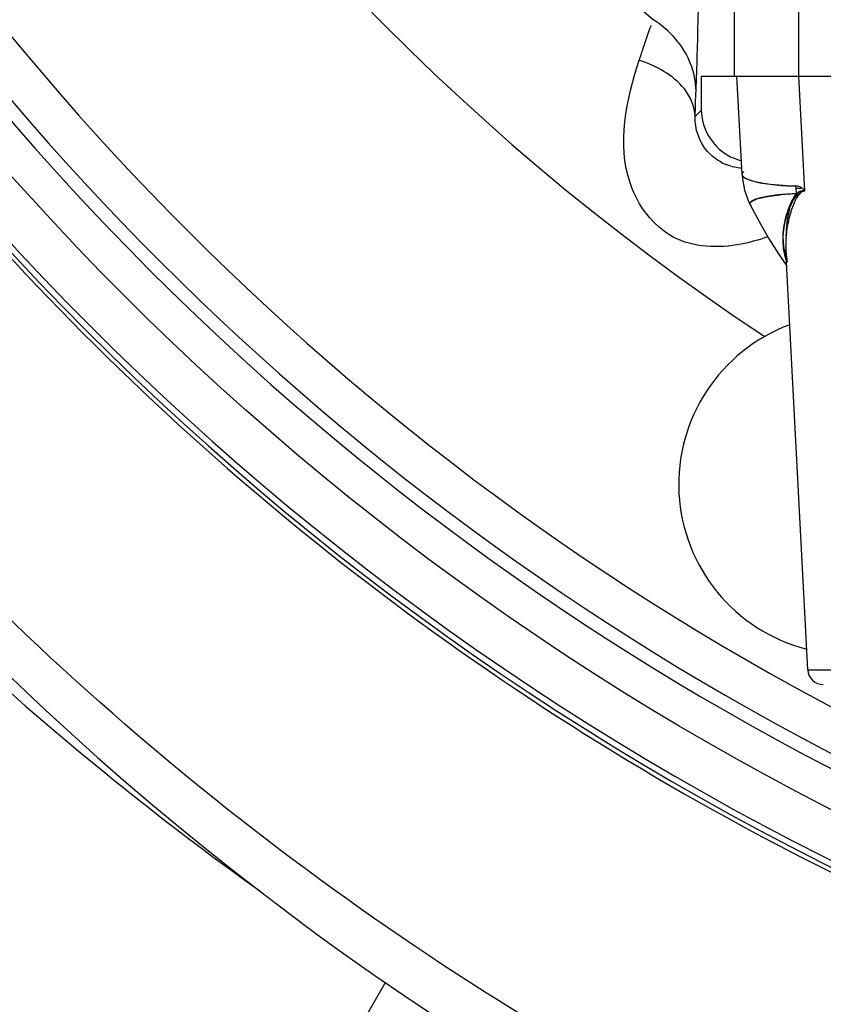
# Model space of a CAD drawing. Header units: inches. Extents: x 22575 to 24734, y 6028 to 6659.
# Tile 145 of 163: x 24683.62 to 24686.69, y 6488.08 to 6491.84. Entities that reach past the tile are written whole.
import ezdxf

# ---------------------------------------------------------------- set-up
doc = ezdxf.new("R2010")
doc.units = ezdxf.units.IN
doc.header["$LTSCALE"] = 0.5
doc.header["$MEASUREMENT"] = 0

# ---------------------------------------------------------------- blocks, each defined once
blk = doc.blocks.new('Flygt Small 7 MGD')
at = {"color": 6, "linetype": 'Continuous'}
for p, q in [((24698.5467, 6490.5092), (24698.5467, 6488.6112)), ((24698.7927, 6490.506), (24698.7928, 6488.6112)), ((24698.4218, 6488.6112), (24698.4218, 6488.4806)), ((24698.4218, 6488.6112), (24709.0766, 6488.6112)), ((24698.5775, 6488.2358), (24698.5578, 6488.6114)), ((24698.8165, 6488.173), (24698.7947, 6488.6112)), ((24698.4218, 6488.4806), (24698.3988, 6488.4576)), ((24698.5775, 6488.2358), (24698.5788, 6488.2194)), ((24698.5775, 6488.2358), (24698.5778, 6488.234)), ((24698.5788, 6488.2194), (24698.587, 6488.1763)), ((24698.5804, 6488.2295), (24698.5821, 6488.2278)), ((24698.614, 6488.2127), (24698.6302, 6488.2082)), ((24698.8085, 6488.1714), (24698.8115, 6488.1724)), ((24698.6067, 6488.1256), (24698.6068, 6488.126)), ((24698.607, 6488.1256), (24698.6072, 6488.126)), ((24698.6073, 6488.123), (24698.6424, 6488.0562)), ((24698.618, 6488.1358), (24698.6268, 6488.1397)), ((24698.681, 6488.1531), (24698.6828, 6488.1534)), ((24698.6812, 6488.1531), (24698.6829, 6488.1533)), ((24698.6132, 6488.118), (24698.6114, 6488.119)), ((24698.8284, 6486.3444), (24698.7445, 6487.9477)), ((24698.7166, 6487.9327), (24698.7476, 6487.8882)), ((24698.8284, 6486.3444), (24701.6626, 6486.3441)), ((24697.2164, 6485.1521), (24693.5454, 6478.8125))]:
    blk.add_line(p, q, dxfattribs=at)
at = {"color": 7, "linetype": 'Continuous'}
for p, q in [((24698.7915, 6488.1679), (24698.795, 6488.1702)), ((24698.8128, 6488.174), (24698.8165, 6488.173)), ((24698.7781, 6488.1315), (24698.7723, 6488.1176)), ((24698.7723, 6488.1176), (24698.7665, 6488.1016))]:
    blk.add_line(p, q, dxfattribs=at)
at = {"color": 6, "linetype": 'Continuous'}
for points in [[(24698.587, 6488.1763), (24698.6011, 6488.1363), (24698.6074, 6488.1229)], [(24698.6424, 6488.0562), (24698.6785, 6487.9933), (24698.7166, 6487.9327)]]:
    blk.add_lwpolyline(points, dxfattribs=at)
blk.add_circle((24703.7492, 6495.3041), 10.6496, dxfattribs=at)
for centre, radius, start, end in [((24703.7492, 6494.6348), 11.5158, 92.40024, 267.59984), ((24703.7492, 6495.3041), 10.8465, 92.54966, 87.45034), ((24703.7492, 6495.3041), 10.8234, 92.54964, 87.45036), ((24703.7492, 6495.3041), 10.4602, 105.90433, 254.09567), ((24703.7492, 6495.3041), 10.303, 105.90432, 254.09568), ((24703.7492, 6495.3041), 8.5039, 141.15576, 229.61252), ((24703.7492, 6495.3041), 10.5118, 181.55693, 256.85125), ((24703.7492, 6495.3041), 9.2167, 183.48807, 236.51193), ((24698.6218, 6488.4885), 0.205, 240.3715, 256.696), ((24698.593, 6488.4654), 0.2062, 242.5949, 249.2463), ((24698.6351, 6488.3061), 0.0952, 244.1829, 245.6493), ((24698.7167, 6488.5646), 0.3667, 256.3665, 258.0362), ((24698.7299, 6488.6266), 0.4301, 258.0232, 259.1781), ((24698.7393, 6488.6756), 0.48, 259.172, 259.981), ((24698.7993, 6487.3531), 0.8089, 94.0196, 95.309), ((24698.808, 6489.3326), 1.141, 266.5467, 268.682), ((24698.8047, 6487.2781), 0.8841, 93.3517, 94.0287), ((24698.8103, 6487.1754), 0.9869, 91.4869, 93.3307), ((24698.909, 6491.3313), 3.1501, 267.683, 268.0415), ((24698.909, 6491.3308), 3.1496, 267.6829, 268.0415), ((24698.6467, 6488.0791), 0.0636, 116.803, 117.9372), ((24698.711, 6487.8996), 0.2545, 104.8669, 105.4744), ((24699.1021, 6487.9664), 0.3581, 182.9931, 183.6089), ((24699.0945, 6487.9659), 0.3504, 183.6021, 186.1699), ((24699.0806, 6487.9644), 0.3365, 186.1588, 190.9158), ((24698.9854, 6487.053), 0.6496, 110.3543, 255.6095), ((24703.7607, 6495.3158), 12.0694, 227.75754, 234.40921), ((24698.8874, 6486.3475), 0.0591, 182.996, 269.996)]:
    blk.add_arc(centre, radius, start, end, dxfattribs=at)
at = {"color": 7, "linetype": 'Continuous'}
for centre, radius, start, end in [((24699.069, 6488.2056), 0.2876, 182.7418, 188.7192), ((24698.7821, 6488.1523), 0.0396, 84.5387, 90.4638), ((24699.1714, 6487.9654), 0.4272, 161.4112, 166.1806), ((24699.1811, 6487.9628), 0.4373, 166.1555, 174.6432)]:
    blk.add_arc(centre, radius, start, end, dxfattribs=at)
at = {"color": 6, "linetype": 'Continuous'}
for points, knots in [([(24692.8973, 6495.2987), (24692.8966, 6493.9614), (24693.4005, 6491.2602), (24695.5714, 6487.7792), (24698.8545, 6485.3192), (24701.5034, 6484.5877), (24702.836, 6484.4751)], [0, 0, 0, 0, 0.249994, 0.499995, 0.749999, 1, 1, 1, 1]), ([(24703.267, 6483.3399), (24701.927, 6483.3961), (24699.238, 6483.9887), (24695.7673, 6486.2186), (24693.2713, 6489.5341), (24692.49, 6492.2117), (24692.349, 6493.5681)], [0, 0, 0, 0, 0.248074, 0.497134, 0.747753, 1, 1, 1, 1]), ([(24698.4017, 6488.5554), (24698.4058, 6488.6478), (24698.4176, 6489.1352), (24698.4195, 6489.6227), (24698.4195, 6490.0177)], [0, 0, 0, 0, 0.189794, 1, 1, 1, 1]), ([(24698.1851, 6488.672), (24698.1902, 6488.6872), (24698.2063, 6488.7318), (24698.2181, 6488.7784), (24698.2324, 6488.8064)], [0, 0, 0, 0, 0.337952, 1, 1, 1, 1]), ([(24698.5738, 6487.9698), (24698.4884, 6487.953), (24698.2943, 6487.9594), (24698.0775, 6488.2591), (24698.136, 6488.5222), (24698.1851, 6488.672)], [0, 0, 0, 0, 0.262466, 0.524528, 1, 1, 1, 1]), ([(24698.4981, 6488.2823), (24698.4783, 6488.2926), (24698.4228, 6488.3365), (24698.396, 6488.4104), (24698.3988, 6488.4576)], [0, 0, 0, 0, 0.320556, 1, 1, 1, 1]), ([(24698.5761, 6488.2594), (24698.5669, 6488.2602), (24698.5478, 6488.2634), (24698.5294, 6488.269), (24698.52, 6488.2726)], [0, 0, 0, 0, 0.478916, 1, 1, 1, 1]), ([(24698.5846, 6488.2462), (24698.5828, 6488.245), (24698.5799, 6488.2427), (24698.5779, 6488.2392), (24698.5776, 6488.2377)], [0, 0, 0, 0, 0.569104, 1, 1, 1, 1]), ([(24698.5778, 6488.234), (24698.578, 6488.2332), (24698.5787, 6488.2316), (24698.5798, 6488.2302), (24698.5804, 6488.2295)], [0, 0, 0, 0, 0.467474, 1, 1, 1, 1]), ([(24698.5821, 6488.2278), (24698.5836, 6488.2264), (24698.5873, 6488.2237), (24698.5914, 6488.2215), (24698.5937, 6488.2204)], [0, 0, 0, 0, 0.446628, 1, 1, 1, 1]), ([(24698.5959, 6488.2194), (24698.5986, 6488.2182), (24698.6046, 6488.2158), (24698.6107, 6488.2137), (24698.614, 6488.2127)], [0, 0, 0, 0, 0.463597, 1, 1, 1, 1]), ([(24698.6558, 6488.2029), (24698.6684, 6488.2007), (24698.6962, 6488.1969), (24698.7241, 6488.1945), (24698.7393, 6488.1936)], [0, 0, 0, 0, 0.457541, 1, 1, 1, 1]), ([(24698.7847, 6488.162), (24698.7813, 6488.1559), (24698.7748, 6488.1436), (24698.7687, 6488.1312), (24698.7658, 6488.125)], [0, 0, 0, 0, 0.506165, 1, 1, 1, 1]), ([(24698.8115, 6488.1724), (24698.8123, 6488.1726), (24698.814, 6488.1729), (24698.8156, 6488.173), (24698.8165, 6488.173)], [0, 0, 0, 0, 0.497556, 1, 1, 1, 1]), ([(24698.6072, 6488.123), (24698.607, 6488.1234), (24698.6067, 6488.1243), (24698.6067, 6488.1252), (24698.6067, 6488.1256)], [0, 0, 0, 0, 0.50654, 1, 1, 1, 1]), ([(24698.6068, 6488.126), (24698.6071, 6488.1277), (24698.6104, 6488.1316), (24698.6143, 6488.1339), (24698.6169, 6488.1353)], [0, 0, 0, 0, 0.38462, 1, 1, 1, 1]), ([(24698.6268, 6488.1397), (24698.6293, 6488.1406), (24698.6347, 6488.1425), (24698.6402, 6488.1441), (24698.6431, 6488.1449)], [0, 0, 0, 0, 0.467243, 1, 1, 1, 1]), ([(24698.6457, 6488.1457), (24698.6511, 6488.1471), (24698.6629, 6488.1498), (24698.6748, 6488.152), (24698.6812, 6488.1531)], [0, 0, 0, 0, 0.462776, 1, 1, 1, 1]), ([(24698.6829, 6488.1533), (24698.6895, 6488.1544), (24698.7033, 6488.1563), (24698.7171, 6488.1578), (24698.7244, 6488.1585)], [0, 0, 0, 0, 0.474299, 1, 1, 1, 1]), ([(24698.7658, 6488.125), (24698.7629, 6488.1187), (24698.7575, 6488.1063), (24698.7527, 6488.0936), (24698.7505, 6488.0872)], [0, 0, 0, 0, 0.505745, 1, 1, 1, 1]), ([(24698.7505, 6488.0872), (24698.7483, 6488.0809), (24698.7442, 6488.0681), (24698.741, 6488.0551), (24698.7396, 6488.0486)], [0, 0, 0, 0, 0.504436, 1, 1, 1, 1])]:
    blk.add_open_spline(points, degree=3, knots=knots, dxfattribs=at)
for points in [[(24698.3811, 6488.6586), (24698.3547, 6488.7271), (24698.301, 6488.7875), (24698.239, 6488.8268)], [(24698.3572, 6488.5623), (24698.3146, 6488.6154), (24698.2497, 6488.6506), (24698.1851, 6488.672)], [(24698.4017, 6488.5554), (24698.4011, 6488.5905), (24698.3938, 6488.6259), (24698.3811, 6488.6586)], [(24698.3988, 6488.4576), (24698.3976, 6488.4952), (24698.3806, 6488.533), (24698.3572, 6488.5623)], [(24698.3988, 6488.4576), (24698.3995, 6488.4902), (24698.4003, 6488.5228), (24698.4017, 6488.5554)], [(24698.4218, 6488.4806), (24698.4218, 6488.415), (24698.4634, 6488.3428), (24698.5204, 6488.3103)], [(24698.7456, 6488.0014), (24698.7508, 6488.0616), (24698.7529, 6488.1477), (24698.8085, 6488.1714)], [(24698.7396, 6488.0486), (24698.7301, 6488.004), (24698.7316, 6487.9552), (24698.7458, 6487.9119)], [(24698.6761, 6487.9975), (24698.6426, 6487.9865), (24698.6085, 6487.9766), (24698.5738, 6487.9698)]]:
    blk.add_open_spline(points, degree=3, dxfattribs=at)
at = {"color": 7, "linetype": 'Continuous'}
for points, knots in [([(24698.5775, 6488.2357), (24698.5779, 6488.2271), (24698.6103, 6488.2119), (24698.6343, 6488.2066), (24698.6535, 6488.2033)], [0, 0, 0, 0, 0.306841, 1, 1, 1, 1]), ([(24698.7847, 6488.162), (24698.7751, 6488.1617), (24698.7568, 6488.161), (24698.7384, 6488.1597), (24698.7296, 6488.159)], [0, 0, 0, 0, 0.522299, 1, 1, 1, 1]), ([(24698.7537, 6488.1012), (24698.7576, 6488.1122), (24698.7662, 6488.1334), (24698.778, 6488.1532), (24698.7847, 6488.162)], [0, 0, 0, 0, 0.512269, 1, 1, 1, 1]), ([(24698.8165, 6488.173), (24698.8081, 6488.1732), (24698.7907, 6488.1585), (24698.7826, 6488.1415), (24698.7781, 6488.1315)], [0, 0, 0, 0, 0.432339, 1, 1, 1, 1]), ([(24698.7847, 6488.162), (24698.7886, 6488.1659), (24698.7967, 6488.1728), (24698.8079, 6488.1749), (24698.8128, 6488.174)], [0, 0, 0, 0, 0.52218, 1, 1, 1, 1]), ([(24698.7847, 6488.162), (24698.7858, 6488.1631), (24698.788, 6488.1651), (24698.7903, 6488.167), (24698.7915, 6488.1679)], [0, 0, 0, 0, 0.50631, 1, 1, 1, 1]), ([(24698.8165, 6488.173), (24698.8122, 6488.1784), (24698.8032, 6488.1872), (24698.7911, 6488.1912), (24698.7858, 6488.1917)], [0, 0, 0, 0, 0.565312, 1, 1, 1, 1]), ([(24698.795, 6488.1702), (24698.7977, 6488.1718), (24698.8034, 6488.1744), (24698.8098, 6488.1746), (24698.8128, 6488.174)], [0, 0, 0, 0, 0.503207, 1, 1, 1, 1]), ([(24698.644, 6488.1452), (24698.6336, 6488.1424), (24698.6211, 6488.1406), (24698.6053, 6488.1267), (24698.6072, 6488.123)], [0, 0, 0, 0, 0.720181, 1, 1, 1, 1]), ([(24698.682, 6488.1532), (24698.6751, 6488.1521), (24698.6623, 6488.1497), (24698.6497, 6488.1468), (24698.644, 6488.1452)], [0, 0, 0, 0, 0.54032, 1, 1, 1, 1]), ([(24698.7296, 6488.159), (24698.7212, 6488.1582), (24698.7053, 6488.1566), (24698.6894, 6488.1544), (24698.682, 6488.1532)], [0, 0, 0, 0, 0.528991, 1, 1, 1, 1]), ([(24698.7357, 6488.0225), (24698.7372, 6488.0355), (24698.7419, 6488.0621), (24698.7492, 6488.0881), (24698.7537, 6488.1012)], [0, 0, 0, 0, 0.485826, 1, 1, 1, 1]), ([(24698.7338, 6487.9808), (24698.7336, 6487.9876), (24698.7337, 6488.0016), (24698.7349, 6488.0155), (24698.7357, 6488.0225)], [0, 0, 0, 0, 0.493428, 1, 1, 1, 1]), ([(24698.7463, 6487.9105), (24698.7425, 6487.9217), (24698.7366, 6487.945), (24698.7342, 6487.9688), (24698.7338, 6487.9808)], [0, 0, 0, 0, 0.498017, 1, 1, 1, 1]), ([(24698.7458, 6488.0036), (24698.7449, 6487.9943), (24698.7438, 6487.9756), (24698.744, 6487.957), (24698.7445, 6487.9478)], [0, 0, 0, 0, 0.50514, 1, 1, 1, 1])]:
    blk.add_open_spline(points, degree=3, knots=knots, dxfattribs=at)
blk.add_open_spline([(24698.6535, 6488.2033), (24698.6958, 6488.1962), (24698.7389, 6488.194), (24698.7817, 6488.1918)], degree=3, dxfattribs=at)

msp = doc.modelspace()

# ---------------------------------------------------------------- block references
msp.add_blockref('Flygt Small 7 MGD', (-12.1975, 3.0124))

doc.saveas('drawing.dxf')
